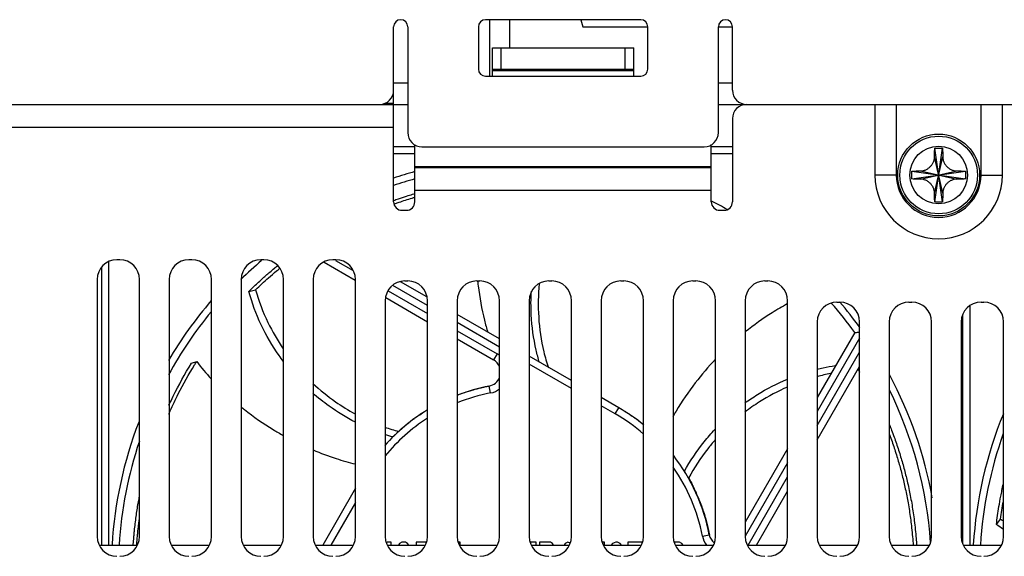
# Model space of a CAD drawing. Header units: millimetres. Extents: x -641 to 119, y -160 to 916.
# Tile 8 of 61: x -238 to -168, y 155 to 193. Entities that reach past the tile are written whole.
import ezdxf

# ---------------------------------------------------------------- set-up
doc = ezdxf.new("R2010")
doc.units = ezdxf.units.MM
doc.header["$LTSCALE"] = 32.67
doc.layers.get('0').update_dxf_attribs({"linetype": 'CONTINUOUS'})
doc.layers.add('02___PRT_ALL_AXES', color=7, linetype='CONTINUOUS')

msp = doc.modelspace()

# ---------------------------------------------------------------- linework, layer by layer
at = {"color": 7, "linetype": 'Continuous'}
for p, q in [((-211.439, 180.108), (-211.439, 192.508)), ((-210.439, 192.508), (-210.439, 185.008)), ((-205.439, 192.508), (-205.439, 189.508)), ((-193.939, 193.008), (-204.939, 193.008)), ((-198.178, 193.008), (-198.039, 192.508)), ((-198.039, 192.508), (-193.439, 192.508)), ((-193.439, 189.508), (-193.439, 192.508)), ((-188.439, 192.508), (-187.439, 192.508)), ((-188.439, 185.008), (-188.439, 192.508)), ((-187.439, 188.008), (-187.439, 192.508)), ((-204.439, 191.008), (-194.439, 191.008)), ((-204.439, 189.008), (-204.439, 191.008)), ((-203.839, 191.008), (-203.839, 189.508)), ((-195.039, 189.508), (-195.039, 191.008)), ((-194.439, 189.008), (-194.439, 191.008)), ((-204.939, 189.008), (-193.939, 189.008)), ((-204.439, 189.508), (-194.439, 189.508)), ((-204.439, 189.408), (-194.439, 189.408)), ((-210.439, 188.508), (-211.439, 188.508)), ((-187.439, 188.508), (-188.439, 188.508)), ((-249.839, 187.008), (-210.439, 187.008)), ((-212.02, 187.108), (-211.439, 187.108)), ((-188.439, 187.008), (-111.239, 187.008)), ((-177.351, 187.008), (-177.351, 182.008)), ((-175.839, 187.008), (-175.839, 182.008)), ((-169.839, 182.008), (-169.839, 187.008)), ((-168.327, 182.008), (-168.327, 187.008)), ((-187.439, 186.008), (-187.439, 180.108)), ((-249.939, 185.408), (-211.439, 185.408)), ((-209.939, 180.108), (-209.939, 184.163)), ((-188.939, 180.108), (-188.939, 184.163)), ((-209.939, 184.008), (-211.439, 184.008)), ((-209.939, 183.508), (-211.439, 183.508)), ((-209.439, 184.008), (-189.439, 184.008)), ((-187.439, 184.008), (-188.939, 184.008)), ((-187.439, 183.508), (-188.939, 183.508)), ((-172.559, 180.1), (-173.118, 183.916)), ((-173.118, 180.1), (-172.559, 183.916)), ((-172.548, 180.724), (-173.129, 183.292)), ((-173.129, 180.724), (-172.548, 183.292)), ((-209.939, 182.608), (-188.939, 182.608)), ((-188.939, 182.508), (-209.939, 182.508)), ((-174.747, 182.287), (-170.93, 181.729)), ((-174.747, 181.729), (-170.93, 182.287)), ((-174.122, 182.299), (-171.555, 181.717)), ((-174.122, 181.717), (-171.555, 182.299)), ((-175.839, 182.008), (-177.351, 182.008)), ((-169.839, 182.008), (-168.327, 182.008)), ((-188.939, 180.908), (-209.939, 180.908)), ((-210.839, 179.508), (-210.539, 179.508)), ((-188.339, 179.508), (-188.039, 179.508)), ((-231.639, 175.858), (-231.639, 155.808)), ((-230.839, 176.008), (-231.039, 176.008)), ((-225.739, 176.008), (-225.939, 176.008)), ((-220.639, 176.008), (-220.839, 176.008)), ((-216.36, 175.844), (-214.159, 174.573)), ((-215.539, 176.008), (-215.739, 176.008)), ((-215.565, 175.962), (-214.307, 175.236)), ((-232.139, 175.433), (-232.139, 155.808)), ((-232.439, 174.608), (-232.439, 156.408)), ((-229.439, 156.408), (-229.439, 174.608)), ((-227.339, 174.608), (-227.339, 156.408)), ((-224.339, 156.408), (-224.339, 174.608)), ((-222.239, 174.608), (-222.239, 156.408)), ((-219.239, 156.408), (-219.239, 174.608)), ((-217.139, 174.608), (-217.139, 156.408)), ((-214.139, 156.408), (-214.139, 174.608)), ((-209.093, 173.38), (-210.942, 174.448)), ((-210.639, 174.508), (-210.439, 174.508)), ((-205.539, 174.508), (-205.339, 174.508)), ((-200.439, 174.508), (-200.239, 174.508)), ((-195.339, 174.508), (-195.139, 174.508)), ((-190.239, 174.508), (-190.039, 174.508)), ((-185.139, 174.508), (-184.939, 174.508)), ((-221.698, 173.763), (-221.223, 173.881)), ((-211.826, 173.803), (-209.039, 172.194)), ((-209.039, 172.772), (-211.493, 174.189)), ((-212.039, 173.108), (-212.039, 156.408)), ((-211.996, 173.324), (-209.039, 171.617)), ((-209.039, 156.408), (-209.039, 173.108)), ((-206.939, 173.108), (-206.939, 156.408)), ((-203.939, 156.408), (-203.939, 173.108)), ((-201.839, 173.108), (-201.839, 156.408)), ((-198.839, 156.408), (-198.839, 173.108)), ((-196.739, 173.108), (-196.739, 156.408)), ((-193.739, 156.408), (-193.739, 173.108)), ((-191.639, 173.108), (-191.639, 156.408)), ((-188.639, 156.408), (-188.639, 173.108)), ((-186.539, 173.108), (-186.539, 156.408)), ((-183.539, 156.408), (-183.539, 173.108)), ((-180.039, 173.008), (-179.839, 173.008)), ((-174.939, 173.008), (-174.739, 173.008)), ((-169.839, 173.008), (-169.639, 173.008)), ((-170.638, 172.725), (-170.638, 155.808)), ((-203.939, 170.404), (-206.939, 172.136)), ((-203.939, 169.827), (-206.939, 171.559)), ((-181.439, 171.608), (-181.439, 156.408)), ((-178.439, 156.408), (-178.439, 171.608)), ((-176.339, 171.608), (-176.339, 156.408)), ((-173.339, 156.408), (-173.339, 171.608)), ((-171.239, 171.608), (-171.239, 156.408)), ((-171.138, 172.112), (-171.138, 155.904)), ((-168.239, 156.408), (-168.239, 171.608)), ((-206.939, 170.982), (-204.106, 169.346)), ((-178.784, 170.86), (-181.439, 166.262)), ((-206.939, 170.404), (-204.356, 168.913)), ((-178.439, 170.458), (-181.439, 165.262)), ((-181.439, 164.262), (-178.439, 169.458)), ((-225.751, 168.681), (-225.387, 168.793)), ((-204.106, 169.346), (-204.356, 168.913)), ((-198.839, 167.46), (-201.839, 169.192)), ((-198.839, 166.883), (-201.839, 168.615)), ((-181.439, 163.262), (-178.439, 168.458)), ((-178.519, 168.318), (-178.517, 168.191)), ((-204.571, 166.575), (-204.666, 167.065)), ((-195.489, 165.526), (-196.739, 166.247)), ((-195.739, 165.093), (-196.739, 165.67)), ((-195.739, 165.093), (-195.489, 165.526)), ((-211.096, 163.855), (-211.496, 163.459)), ((-183.539, 162.624), (-186.539, 157.428)), ((-183.539, 161.624), (-186.539, 156.428)), ((-190.545, 160.549), (-190.842, 161.027)), ((-186.319, 155.808), (-183.539, 160.624)), ((-214.139, 159.824), (-216.457, 155.808)), ((-185.742, 155.808), (-183.539, 159.624)), ((-214.139, 158.824), (-215.88, 155.808)), ((-168.748, 157.259), (-168.45, 157.647)), ((-189.572, 156.44), (-189.081, 156.535)), ((-232.289, 155.808), (-229.588, 155.808)), ((-227.189, 155.808), (-224.488, 155.808)), ((-222.089, 155.808), (-219.388, 155.808)), ((-216.989, 155.808), (-214.288, 155.808)), ((-211.618, 156.008), (-211.903, 156.008)), ((-211.889, 155.808), (-209.188, 155.808)), ((-211.618, 155.808), (-211.618, 156.008)), ((-211.016, 155.923), (-211.102, 155.808)), ((-210.858, 156.008), (-211.016, 155.923)), ((-210.604, 156.008), (-210.858, 156.008)), ((-210.446, 155.923), (-210.604, 156.008)), ((-210.361, 155.808), (-210.446, 155.923)), ((-209.118, 156.008), (-209.844, 156.008)), ((-209.844, 156.008), (-209.844, 155.808)), ((-206.739, 156.008), (-206.859, 156.008)), ((-206.789, 155.808), (-204.088, 155.808)), ((-206.739, 155.808), (-206.739, 156.008)), ((-201.353, 156.008), (-201.759, 156.008)), ((-201.689, 155.808), (-198.988, 155.808)), ((-201.353, 155.808), (-201.353, 156.008)), ((-200.339, 156.008), (-201.1, 156.008)), ((-201.1, 156.008), (-201.1, 155.808)), ((-200.181, 155.923), (-200.339, 156.008)), ((-200.124, 155.808), (-200.181, 155.923)), ((-199.294, 155.923), (-199.365, 155.808)), ((-199.104, 156.008), (-199.294, 155.923)), ((-198.933, 155.932), (-199.104, 156.008)), ((-196.506, 156.008), (-196.659, 156.008)), ((-196.589, 155.808), (-193.888, 155.808)), ((-196.506, 155.808), (-196.506, 156.008)), ((-195.935, 155.923), (-196.021, 155.808)), ((-195.714, 156.008), (-195.935, 155.923)), ((-195.587, 156.008), (-195.714, 156.008)), ((-195.397, 155.923), (-195.587, 156.008)), ((-195.311, 155.808), (-195.397, 155.923)), ((-193.818, 156.008), (-194.858, 156.008)), ((-194.858, 156.008), (-194.858, 155.808)), ((-191.183, 156.008), (-191.559, 156.008)), ((-191.489, 155.808), (-188.788, 155.808)), ((-191.025, 155.923), (-191.183, 156.008)), ((-190.939, 155.808), (-191.025, 155.923)), ((-186.389, 155.808), (-183.688, 155.808)), ((-181.289, 155.808), (-178.588, 155.808)), ((-176.189, 155.808), (-173.488, 155.808)), ((-171.089, 155.808), (-168.388, 155.808))]:
    msp.add_line(p, q, dxfattribs=at)
for centre, radius, start, end in [((-210.939, 192.508), 0.5, 0, 180), ((-204.939, 192.508), 0.5, 90, 180), ((-193.939, 192.508), 0.5, 0, 90), ((-187.939, 192.508), 0.5, 0, 180), ((-204.939, 189.508), 0.5, 180, 270), ((-193.939, 189.508), 0.5, 270, 0), ((-212.439, 188.008), 1, 270, 0), ((-186.439, 188.008), 1, 180, 270), ((-186.439, 186.008), 1, 90, 180), ((-209.439, 185.008), 1, 180, 270), ((-189.439, 185.008), 1, 270, 0), ((-202.139, 154.008), 29.3, 105.44595, 108.52008), ((-202.139, 154.008), 28.8, 105.72493, 108.84683), ((-172.839, 182.008), 4.512, 180, 0), ((-172.839, 182.008), 3, 180, 0), ((-210.839, 180.108), 0.6, 180, 270), ((-210.539, 180.108), 0.6, 270, 0), ((-188.339, 180.108), 0.6, 180, 270), ((-202.139, 154.008), 29.3, 60.72665, 63.17296), ((-188.039, 180.108), 0.6, 270, 0), ((-231.039, 174.608), 1.4, 90, 180), ((-230.839, 174.608), 1.4, 0, 90), ((-225.939, 174.608), 1.4, 90, 180), ((-225.739, 174.608), 1.4, 0, 90), ((-202.139, 154.008), 28.8, 130.35856, 134.29578), ((-220.839, 174.608), 1.4, 90, 180), ((-220.639, 174.608), 1.4, 0, 90), ((-215.739, 174.608), 1.4, 90, 180), ((-215.539, 174.608), 1.4, 0, 90), ((-210.639, 173.108), 1.4, 90, 180), ((-210.439, 173.108), 1.4, 0, 90), ((-205.539, 173.108), 1.4, 90, 180), ((-205.339, 173.108), 1.4, 0, 90), ((-200.439, 173.108), 1.4, 90, 180), ((-200.239, 173.108), 1.4, 0, 90), ((-195.339, 173.108), 1.4, 90, 180), ((-195.139, 173.108), 1.4, 0, 90), ((-190.239, 173.108), 1.4, 90, 180), ((-190.039, 173.108), 1.4, 0, 90), ((-185.139, 173.108), 1.4, 90, 180), ((-184.939, 173.108), 1.4, 0, 90), ((-202.139, 154.008), 29.3, 139.30631, 149.48715), ((-180.039, 171.608), 1.4, 90, 180), ((-202.139, 154.008), 28.8, 35.81261, 41.11232), ((-179.839, 171.608), 1.4, 0, 90), ((-202.139, 154.008), 29.3, 35.97976, 40.43118), ((-174.939, 171.608), 1.4, 90, 180), ((-174.739, 171.608), 1.4, 0, 90), ((-169.839, 171.608), 1.4, 90, 180), ((-169.639, 171.608), 1.4, 0, 90), ((-202.139, 154.008), 28.8, 140.4632, 151.26105), ((-204.856, 168.047), 1, 22.22955, 60), ((-204.856, 168.047), 1.5, 51.83148, 60), ((-204.856, 168.047), 1, 280.95324, 337.62229), ((-202.139, 154.008), 29.3, 10.12567, 28.14784), ((-202.139, 154.008), 13.3, 100.95324, 111.16098), ((-204.856, 168.047), 1.5, 280.95324, 308.00723), ((-202.139, 154.008), 28.8, 3.93986, 26.33929), ((-202.139, 154.008), 12.8, 100.95324, 112.03955), ((-202.139, 154.008), 13.3, 121.2665, 138.31121), ((-202.139, 154.008), 13.3, 50.81343, 60), ((-202.139, 154.008), 12.8, 122.65132, 140.68553), ((-202.139, 154.008), 12.8, 48.94974, 60), ((-141.138, 154.008), 29.3, 157.74916, 176.47479), ((-202.139, 154.008), 29.3, 159.01116, 176.47535), ((-141.138, 154.008), 28.8, 160.34109, 176.41558), ((-202.139, 154.008), 28.8, 161.47273, 176.41251), ((-202.139, 154.008), 13.3, 10.95324, 37.79524), ((-202.139, 154.008), 12.8, 10.95324, 34.85017), ((-231.039, 156.408), 1.4, 180, 270), ((-230.839, 156.408), 1.4, 270, 0), ((-225.939, 156.408), 1.4, 180, 270), ((-225.739, 156.408), 1.4, 270, 0), ((-220.839, 156.408), 1.4, 180, 270), ((-220.639, 156.408), 1.4, 270, 0), ((-215.739, 156.408), 1.4, 180, 270), ((-215.539, 156.408), 1.4, 270, 0), ((-210.639, 156.408), 1.4, 180, 270), ((-210.439, 156.408), 1.4, 270, 0), ((-205.539, 156.408), 1.4, 180, 270), ((-205.339, 156.408), 1.4, 270, 0), ((-200.439, 156.408), 1.4, 180, 270), ((-200.239, 156.408), 1.4, 270, 0), ((-195.339, 156.408), 1.4, 180, 270), ((-195.139, 156.408), 1.4, 270, 0), ((-190.239, 156.408), 1.4, 180, 270), ((-190.039, 156.408), 1.4, 270, 0), ((-188.099, 156.725), 1.5, 190.95324, 217.985), ((-188.099, 156.725), 1, 190.95324, 230.62904), ((-185.139, 156.408), 1.4, 180, 270), ((-184.939, 156.408), 1.4, 270, 0), ((-180.039, 156.408), 1.4, 180, 270), ((-179.839, 156.408), 1.4, 270, 0), ((-174.939, 156.408), 1.4, 180, 270), ((-174.739, 156.408), 1.4, 270, 0), ((-169.839, 156.408), 1.4, 180, 270), ((-169.639, 156.408), 1.4, 270, 0)]:
    msp.add_arc(centre, radius, start, end, dxfattribs=at)
for points, start_tangent, end_tangent in [([(-173.129, 183.292), (-173.126, 183.488), (-173.123, 183.696), (-173.118, 183.916)], (0.014345, 0.999897), (0.022431, 0.999748)), ([(-173.118, 183.916), (-173.025, 183.918), (-172.932, 183.919), (-172.839, 183.919)], (0.99981, 0.019506), (1, 0)), ([(-172.839, 183.919), (-172.746, 183.919), (-172.652, 183.918), (-172.559, 183.916)], (1, 0), (0.99981, -0.019506)), ([(-172.559, 183.916), (-172.558, 183.841), (-172.556, 183.766), (-172.555, 183.691), (-172.553, 183.615), (-172.552, 183.537), (-172.551, 183.458), (-172.549, 183.376), (-172.548, 183.292)], (0.022431, -0.999748), (0.014345, -0.999897)), ([(-174.122, 182.299), (-173.98, 182.312), (-173.852, 182.343), (-173.745, 182.384), (-173.655, 182.43), (-173.57, 182.484), (-173.491, 182.546), (-173.418, 182.614), (-173.352, 182.69), (-173.293, 182.771), (-173.244, 182.855), (-173.204, 182.938), (-173.173, 183.024), (-173.15, 183.112), (-173.135, 183.201), (-173.129, 183.292)], (0.999897, 0.014345), (0.014345, 0.999897)), ([(-172.548, 183.292), (-172.543, 183.205), (-172.529, 183.118), (-172.507, 183.033), (-172.478, 182.95), (-172.441, 182.869), (-172.393, 182.785), (-172.334, 182.7), (-172.266, 182.621), (-172.192, 182.55), (-172.111, 182.486), (-172.023, 182.43), (-171.93, 182.383), (-171.823, 182.342), (-171.697, 182.312), (-171.555, 182.299)], (0.014345, -0.999897), (0.999897, -0.014345)), ([(-174.747, 181.729), (-174.749, 181.915), (-174.749, 182.101), (-174.747, 182.287)], (-0.019506, 0.99981), (0.019506, 0.99981)), ([(-174.747, 182.287), (-174.672, 182.289), (-174.597, 182.29), (-174.521, 182.292), (-174.445, 182.293), (-174.368, 182.295), (-174.289, 182.296), (-174.207, 182.297), (-174.122, 182.299)], (0.999748, 0.022431), (0.999897, 0.014345)), ([(-171.555, 182.299), (-171.359, 182.296), (-171.151, 182.292), (-170.93, 182.287)], (0.999897, -0.014345), (0.999748, -0.022431)), ([(-170.93, 182.287), (-170.928, 182.101), (-170.928, 181.915), (-170.93, 181.729)], (0.019506, -0.99981), (-0.019506, -0.99981)), ([(-174.122, 181.717), (-174.318, 181.72), (-174.527, 181.724), (-174.747, 181.729)], (-0.999897, 0.014345), (-0.999748, 0.022431)), ([(-173.129, 180.724), (-173.135, 180.811), (-173.149, 180.898), (-173.17, 180.983), (-173.199, 181.066), (-173.236, 181.147), (-173.284, 181.231), (-173.344, 181.316), (-173.411, 181.395), (-173.486, 181.466), (-173.567, 181.53), (-173.654, 181.586), (-173.748, 181.633), (-173.855, 181.674), (-173.981, 181.704), (-174.122, 181.717)], (-0.014345, 0.999897), (-0.999897, 0.014345)), ([(-171.555, 181.717), (-171.697, 181.704), (-171.825, 181.673), (-171.932, 181.632), (-172.023, 181.586), (-172.107, 181.532), (-172.186, 181.47), (-172.259, 181.402), (-172.326, 181.326), (-172.385, 181.245), (-172.434, 181.161), (-172.473, 181.078), (-172.504, 180.992), (-172.527, 180.904), (-172.542, 180.815), (-172.548, 180.724)], (-0.999897, -0.014345), (-0.014345, -0.999897)), ([(-170.93, 181.729), (-171.006, 181.727), (-171.081, 181.726), (-171.156, 181.724), (-171.232, 181.723), (-171.309, 181.721), (-171.389, 181.72), (-171.47, 181.719), (-171.555, 181.717)], (-0.999748, -0.022431), (-0.999897, -0.014345)), ([(-211.103, 180.323), (-210.518, 180.515), (-210.092, 180.646)], (0.946506, 0.322686), (0.95826, 0.285899)), ([(-210.092, 180.646), (-209.949, 180.688)], (0.95826, 0.285899), (0.959788, 0.280726)), ([(-173.118, 180.1), (-173.12, 180.175), (-173.121, 180.25), (-173.123, 180.325), (-173.124, 180.401), (-173.125, 180.479), (-173.127, 180.558), (-173.128, 180.64), (-173.129, 180.724)], (-0.022431, 0.999748), (-0.014345, 0.999897)), ([(-172.548, 180.724), (-172.551, 180.528), (-172.555, 180.32), (-172.559, 180.1)], (-0.014345, -0.999897), (-0.022431, -0.999748)), ([(-211.443, 180.204), (-211.103, 180.323)], (0.942265, 0.334868), (0.946506, 0.322686)), ([(-211.383, 179.963), (-211.309, 179.989), (-211.054, 180.078)], (0.942064, 0.335434), (0.946178, 0.323645)), ([(-211.054, 180.078), (-210.128, 180.376), (-210.021, 180.408)], (0.946178, 0.323645), (0.958251, 0.285928)), ([(-210.021, 180.408), (-209.947, 180.43)], (0.958251, 0.285928), (0.959059, 0.283205)), ([(-172.839, 180.097), (-172.932, 180.097), (-173.025, 180.098), (-173.118, 180.1)], (-1, 0), (-0.99981, 0.019506)), ([(-172.559, 180.1), (-172.652, 180.098), (-172.746, 180.097), (-172.839, 180.097)], (-0.99981, -0.019506), (-1, 0)), ([(-221.393, 174.061), (-220.767, 174.643), (-220.205, 175.138), (-219.882, 175.409), (-219.651, 175.599)], (0.72133, 0.692592), (0.776697, 0.629875)), ([(-221.223, 173.881), (-220.294, 174.733), (-219.733, 175.212), (-219.513, 175.392)], (0.721352, 0.692568), (0.77609, 0.630622)), ([(-205.494, 174.497), (-205.455, 174.164)], (0.108125, -0.994137), (0.123699, -0.99232)), ([(-221.698, 173.763), (-221.393, 174.061)], (0.710632, 0.703564), (0.72133, 0.692592)), ([(-219.266, 168.824), (-219.557, 169.225), (-220.823, 171.406), (-221.698, 173.763)], (-0.600544, 0.799592), (-0.266417, 0.963858)), ([(-221.223, 173.881), (-220.344, 171.571), (-219.258, 169.693)], (0.274241, -0.961661), (0.563684, -0.825991)), ([(-205.455, 174.164), (-205.005, 171.726), (-204.771, 170.856)], (0.123699, -0.99232), (0.281184, -0.959654)), ([(-201.118, 168.735), (-201.345, 169.613), (-201.69, 172.112), (-201.684, 173.791)], (-0.280044, 0.959987), (0.060235, 0.998184)), ([(-201.125, 174.308), (-201.167, 171.949), (-200.801, 169.497), (-200.482, 168.363)], (-0.098453, -0.995142), (0.310197, -0.950672)), ([(-183.557, 172.881), (-184.628, 172.258), (-186.542, 170.896)], (-0.880519, -0.474012), (-0.780165, -0.625574)), ([(-178.784, 170.86), (-178.748, 170.861), (-178.654, 170.866), (-178.518, 170.873), (-178.439, 170.877)], (0.998714, 0.050703), (0.998873, 0.04747)), ([(-225.534, 168.56), (-225.387, 168.793)], (0.528255, 0.849086), (0.536732, 0.843753)), ([(-225.387, 168.793), (-224.363, 167.578)], (0.609104, -0.79309), (0.676785, -0.73618)), ([(-188.65, 168.958), (-190.073, 167.296), (-191.44, 165.282), (-191.659, 164.904)], (-0.688924, -0.724833), (-0.489872, -0.871794)), ([(-227.371, 165.073), (-227.269, 165.303), (-226.693, 166.505), (-225.534, 168.56)], (0.401845, 0.915708), (0.528255, 0.849086)), ([(-227.353, 165.715), (-227.055, 166.338), (-225.751, 168.681)], (0.420968, 0.907076), (0.527818, 0.849358)), ([(-181.446, 168.251), (-181.019, 168.352), (-180.175, 168.512)], (0.969872, 0.243613), (0.987515, 0.157525)), ([(-178.517, 168.191), (-178.6, 168.187)], (-0.998575, -0.053365), (-0.998248, -0.059172)), ([(-178.517, 168.191), (-178.436, 168.055)], (0.514678, -0.857383), (0.509741, -0.860328)), ([(-186.569, 165.857), (-185.679, 166.455), (-183.543, 167.555)], (0.809303, 0.587391), (0.923046, 0.384691)), ([(-180.49, 167.948), (-180.965, 167.848), (-181.447, 167.728)], (-0.981709, -0.19039), (-0.966539, -0.256518)), ([(-217.159, 167.248), (-215.561, 165.954), (-214.161, 165.089)], (0.730961, -0.682419), (0.878945, -0.476923)), ([(-206.398, 166.615), (-206.293, 166.651), (-205.939, 166.761)], (0.947647, 0.319319), (0.958497, 0.285104)), ([(-205.939, 166.761), (-205.726, 166.823), (-205.468, 166.892)], (0.958497, 0.285104), (0.968442, 0.24924)), ([(-205.468, 166.892), (-205.442, 166.898)], (0.968442, 0.24924), (0.968942, 0.247289)), ([(-205.442, 166.898), (-205.174, 166.964), (-204.91, 167.023)], (0.968942, 0.247289), (0.978187, 0.207727)), ([(-204.91, 167.023), (-204.668, 167.072)], (0.978187, 0.207727), (0.981874, 0.189533)), ([(-183.546, 166.996), (-185.53, 165.94), (-186.571, 165.213)], (-0.916233, -0.400647), (-0.794364, -0.607442)), ([(-214.15, 164.51), (-216.014, 165.646), (-217.173, 166.566)], (-0.889794, 0.456362), (-0.751724, 0.659477)), ([(-206.942, 166.419), (-206.78, 166.48), (-206.398, 166.615)], (0.932945, 0.360018), (0.947647, 0.319319)), ([(-222.249, 165.596), (-222.002, 165.398), (-219.965, 163.982), (-219.254, 163.566)], (0.77678, -0.629772), (0.872437, -0.488726)), ([(-209.755, 164.924), (-209.69, 164.969), (-209.294, 165.231), (-209.106, 165.349), (-209.045, 165.386)], (0.820686, 0.57138), (0.855302, 0.51813)), ([(-195.46, 165.519), (-195.281, 165.413)], (0.86451, -0.502616), (0.856469, -0.516199)), ([(-195.281, 165.413), (-194.936, 165.197)], (0.856469, -0.516199), (0.840407, -0.541956)), ([(-211.096, 163.855), (-210.642, 164.249), (-210.368, 164.471), (-210.211, 164.592), (-210.032, 164.726), (-209.954, 164.783)], (0.740297, 0.67228), (0.810211, 0.586138)), ([(-209.954, 164.783), (-209.871, 164.842), (-209.755, 164.924)], (0.810211, 0.586138), (0.820686, 0.57138)), ([(-194.936, 165.197), (-194.844, 165.138), (-194.537, 164.931)], (0.840407, -0.541956), (0.820513, -0.571628)), ([(-194.537, 164.931), (-194.356, 164.802), (-194.177, 164.67)], (0.820513, -0.571628), (0.80069, -0.599079)), ([(-194.177, 164.67), (-194.12, 164.627)], (0.80069, -0.599079), (0.79746, -0.603372)), ([(-194.12, 164.627), (-193.902, 164.459), (-193.731, 164.322)], (0.79746, -0.603372), (0.774716, -0.632309)), ([(-212.056, 164.155), (-211.096, 163.855)], (0.943542, -0.331252), (0.964441, -0.264297)), ([(-190.842, 161.027), (-189.444, 163.117), (-188.678, 164)], (0.483003, 0.875618), (0.684673, 0.72885)), ([(-176.322, 164.318), (-176.172, 163.937), (-175.993, 163.453), (-175.834, 163.001), (-175.672, 162.515), (-175.395, 161.6), (-175.149, 160.671), (-175.038, 160.202), (-174.923, 159.678), (-174.824, 159.181), (-174.725, 158.624), (-174.564, 157.535), (-174.432, 156.278), (-174.398, 155.81)], (0.3712, -0.928553), (0.064642, -0.997909)), ([(-211.496, 163.459), (-212.051, 163.63)], (-0.961146, 0.276039), (-0.949427, 0.313988)), ([(-188.674, 163.248), (-189.195, 162.619), (-190.545, 160.549)], (-0.659514, -0.751693), (-0.472289, -0.881444)), ([(-176.326, 163.644), (-176.268, 163.487), (-176.098, 163.009), (-175.948, 162.562), (-175.796, 162.081), (-175.535, 161.177), (-175.305, 160.259), (-175.202, 159.796), (-175.096, 159.279), (-175.005, 158.789), (-174.914, 158.24), (-174.769, 157.167), (-174.654, 155.929), (-174.646, 155.81)], (0.34981, -0.936821), (0.065247, -0.997869)), ([(-217.15, 162.537), (-215.512, 161.929), (-214.147, 161.548)], (0.921572, -0.388207), (0.972735, -0.23192)), ([(-190.555, 160.543), (-190.549, 160.531)], (0.491346, -0.870965), (0.490427, -0.871482)), ([(-190.545, 160.549), (-190.262, 160.019), (-190.107, 159.702), (-190.024, 159.522), (-189.933, 159.317), (-189.855, 159.135), (-189.772, 158.93), (-189.605, 158.486), (-189.532, 158.276), (-189.456, 158.046), (-189.404, 157.876)], (0.490683, -0.871338), (0.289667, -0.957127)), ([(-168.748, 157.259), (-168.569, 158.527), (-168.437, 159.264), (-168.354, 159.677), (-168.253, 160.144), (-168.25, 160.154)], (0.116936, 0.99314), (0.221369, 0.97519)), ([(-229.818, 156.595), (-229.794, 156.842), (-229.741, 157.318), (-229.675, 157.826), (-229.529, 158.77), (-229.452, 159.19)], (0.093267, 0.995641), (0.187418, 0.98228)), ([(-168.45, 157.647), (-168.255, 158.892), (-168.241, 158.968)], (0.132172, 0.991227), (0.180219, 0.983627)), ([(-189.404, 157.876), (-189.39, 157.831), (-189.323, 157.599), (-189.305, 157.534)], (0.289667, -0.957127), (0.265305, -0.964164)), ([(-189.349, 157.657), (-189.344, 157.64), (-189.331, 157.594)], (0.274463, -0.961598), (0.269266, -0.963066)), ([(-168.45, 157.647), (-168.249, 157.506)], (0.813993, -0.580875), (0.823843, -0.566817)), ([(-229.586, 156.418), (-229.561, 156.691), (-229.506, 157.196), (-229.456, 157.602)], (0.08732, 0.99618), (0.130786, 0.991411)), ([(-189.305, 157.534), (-189.209, 157.165), (-189.113, 156.738)], (0.265305, -0.964164), (0.203578, -0.979059)), ([(-168.26, 156.92), (-168.748, 157.259)], (-0.832449, 0.554101), (-0.809246, 0.58747)), ([(-229.881, 155.809), (-229.877, 155.857), (-229.842, 156.328), (-229.833, 156.429)], (0.064415, 0.997923), (0.08717, 0.996193)), ([(-229.833, 156.429), (-229.818, 156.595)], (0.08717, 0.996193), (0.093267, 0.995641)), ([(-229.633, 155.809), (-229.602, 156.228), (-229.586, 156.418)], (0.065077, 0.99788), (0.08732, 0.99618)), ([(-189.113, 156.738), (-189.11, 156.724), (-189.073, 156.537)], (0.203578, -0.979059), (0.189301, -0.981919))]:
    msp.add_spline(points, degree=3, dxfattribs=dict(at, start_tangent=start_tangent, end_tangent=end_tangent))
at = {"layer": '02___PRT_ALL_AXES', "color": 7, "linetype": 'Continuous'}
for p, q in [((-204.639, 193.008), (-204.639, 189.008)), ((-203.239, 193.008), (-203.239, 191.008))]:
    msp.add_line(p, q, dxfattribs=at)
for radius in [2.9, 2.75, 2.042]:
    msp.add_circle((-172.839, 182.008), radius, dxfattribs=at)

doc.saveas('drawing.dxf')
